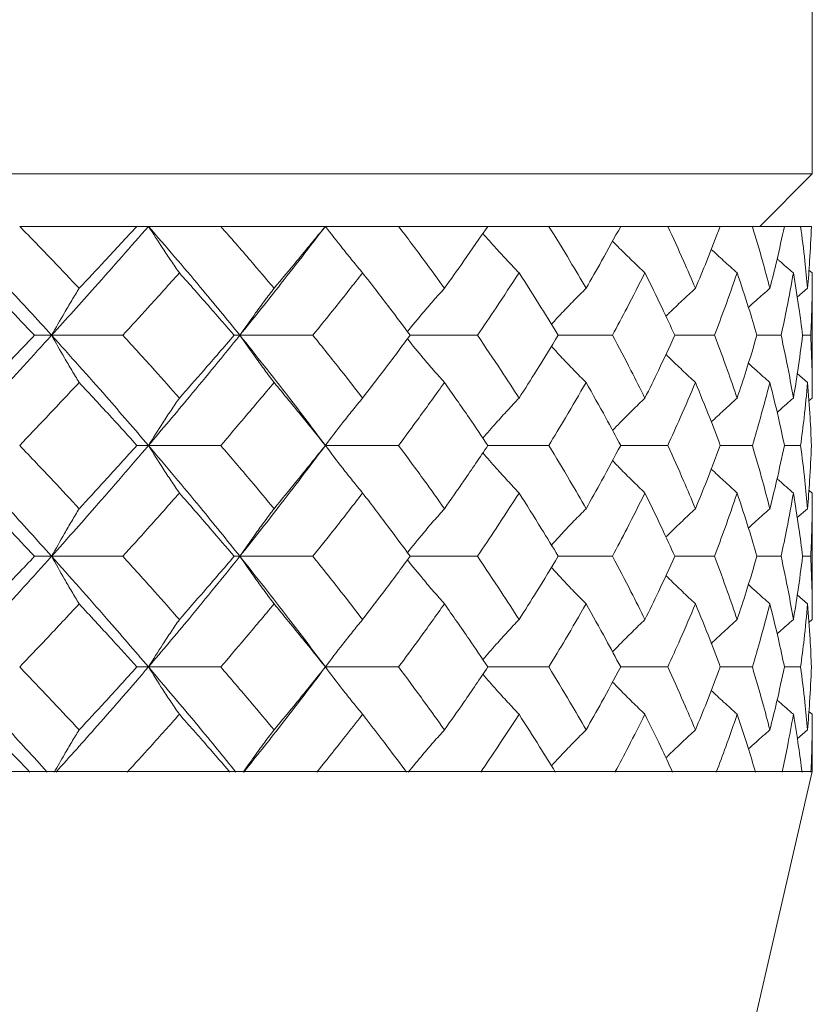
# Model space of a CAD drawing. Header units: inches. Extents: x 0.8 to 21, y 1.2 to 16.5.
# Tile 5 of 88: x 9.413 to 9.639, y 2.932 to 3.213. Entities that reach past the tile are written whole.
import ezdxf

# ---------------------------------------------------------------- set-up
doc = ezdxf.new("R2010")
doc.units = ezdxf.units.IN
doc.header["$MEASUREMENT"] = 0

msp = doc.modelspace()

# ---------------------------------------------------------------- linework, layer by layer
at = {"color": 7, "linetype": 'Continuous', "lineweight": 15}
for p, q in [((9.63867, 3.16863), (9.63867, 3.44871)), ((8.76367, 3.16863), (9.63867, 3.16863)), ((9.62367, 3.15362), (9.63867, 3.16863)), ((9.41282, 3.15362), (9.44624, 3.15362)), ((9.44951, 3.15362), (9.44624, 3.15362)), ((9.47011, 3.15362), (9.44951, 3.15362)), ((9.47011, 3.15362), (9.49992, 3.15362)), ((9.52078, 3.15362), (9.49992, 3.15362)), ((9.52078, 3.15362), (9.54624, 3.15362)), ((9.56358, 3.15362), (9.54624, 3.15362)), ((9.56358, 3.15362), (9.58407, 3.15362)), ((9.59746, 3.15362), (9.58407, 3.15362)), ((9.59746, 3.15362), (9.61246, 3.15362)), ((9.62158, 3.15362), (9.61246, 3.15362)), ((9.62158, 3.15362), (9.63073, 3.15362)), ((9.63534, 3.15362), (9.63073, 3.15362)), ((9.63534, 3.15362), (9.63842, 3.15362)), ((9.63867, 3.14035), (9.63771, 3.14117)), ((9.63867, 3.1047), (9.63867, 3.14035)), ((9.63732, 3.13597), (9.63438, 3.13344)), ((9.42192, 3.12259), (9.41705, 3.12259)), ((9.42192, 3.12259), (9.44221, 3.12259)), ((9.47556, 3.12259), (9.47392, 3.12259)), ((9.47556, 3.12259), (9.49636, 3.12259)), ((9.52408, 3.12259), (9.54324, 3.12259)), ((9.56628, 3.12259), (9.58169, 3.12259)), ((9.59949, 3.12259), (9.61078, 3.12259)), ((9.62289, 3.12259), (9.62978, 3.12259)), ((9.63591, 3.12259), (9.63823, 3.12259)), ((9.63732, 3.10914), (9.6344, 3.11167)), ((9.63867, 3.1047), (9.6377, 3.10386)), ((9.44951, 3.09119), (9.44624, 3.09119)), ((9.44951, 3.09119), (9.47011, 3.09119)), ((9.49992, 3.09119), (9.52078, 3.09119)), ((9.54624, 3.09119), (9.56358, 3.09119)), ((9.58407, 3.09119), (9.59746, 3.09119)), ((9.61246, 3.09119), (9.62158, 3.09119)), ((9.63073, 3.09119), (9.63534, 3.09119)), ((9.63867, 3.07764), (9.63771, 3.07847)), ((9.63867, 3.04161), (9.63867, 3.07764)), ((9.63732, 3.07318), (9.63438, 3.07062)), ((9.42192, 3.05962), (9.41705, 3.05962)), ((9.42192, 3.05962), (9.44221, 3.05962)), ((9.47556, 3.05962), (9.47392, 3.05962)), ((9.47556, 3.05962), (9.49636, 3.05962)), ((9.52408, 3.05962), (9.54324, 3.05962)), ((9.56628, 3.05962), (9.58169, 3.05962)), ((9.59949, 3.05962), (9.61078, 3.05962)), ((9.62289, 3.05962), (9.62978, 3.05962)), ((9.63591, 3.05962), (9.63823, 3.05962)), ((9.63732, 3.04606), (9.6344, 3.04861)), ((9.63867, 3.04161), (9.6377, 3.04076)), ((9.44951, 3.02808), (9.44624, 3.02808)), ((9.44951, 3.02808), (9.47011, 3.02808)), ((9.49992, 3.02808), (9.52078, 3.02808)), ((9.54624, 3.02808), (9.56358, 3.02808)), ((9.58407, 3.02808), (9.59746, 3.02808)), ((9.61246, 3.02808), (9.62158, 3.02808)), ((9.63073, 3.02808), (9.63534, 3.02808)), ((9.63867, 3.01459), (9.63771, 3.01542)), ((9.63867, 2.99826), (9.63867, 3.01459)), ((9.63732, 3.01017), (9.63439, 3.00763)), ((9.41569, 2.99826), (9.38353, 2.99826)), ((9.41841, 2.99826), (9.41569, 2.99826)), ((9.41832, 2.99826), (9.4435, 2.99826)), ((9.4727, 2.99826), (9.4435, 2.99826)), ((9.44367, 2.15362), (9.63867, 2.99826)), ((9.47514, 2.99826), (9.4727, 2.99826)), ((9.47506, 2.99826), (9.4975, 2.99826)), ((9.52302, 2.99826), (9.4975, 2.99826)), ((9.52513, 2.99826), (9.52302, 2.99826)), ((9.52506, 2.99826), (9.5442, 2.99826)), ((9.56542, 2.99826), (9.5442, 2.99826)), ((9.56714, 2.99826), (9.56542, 2.99826)), ((9.56708, 2.99826), (9.58245, 2.99826)), ((9.59884, 2.99826), (9.58245, 2.99826)), ((9.60014, 2.99826), (9.59884, 2.99826)), ((9.60009, 2.99826), (9.61132, 2.99826)), ((9.62248, 2.99826), (9.61132, 2.99826)), ((9.62331, 2.99826), (9.62248, 2.99826)), ((9.62328, 2.99826), (9.63009, 2.99826)), ((9.63574, 2.99826), (9.63009, 2.99826)), ((9.63609, 2.99826), (9.63574, 2.99826)), ((9.63608, 2.99826), (9.6383, 2.99826)), ((9.63867, 2.99826), (9.6383, 2.99826))]:
    msp.add_line(p, q, dxfattribs=at)
at = {"color": 7, "linetype": 'Continuous', "lineweight": 15, "flags": 128}
for points in [[(9.49992, 3.09119), (9.49992, 3.09119)], [(9.49992, 3.02808), (9.49992, 3.02808)]]:
    msp.add_lwpolyline(points, dxfattribs=at)
at = {"color": 7, "linetype": 'Continuous', "lineweight": 15}
for points, knots in [([(9.39298, 3.15362), (9.39846, 3.14786), (9.40829, 3.13755), (9.41775, 3.12717), (9.42192, 3.12259)], [0, 0, 0, 0, 0.558266, 1, 1, 1, 1]), ([(9.41282, 3.15362), (9.41601, 3.15034), (9.42172, 3.14447), (9.4273, 3.13857), (9.42976, 3.13597)], [0, 0, 0, 0, 0.558937, 1, 1, 1, 1]), ([(9.44951, 3.15362), (9.44446, 3.14786), (9.43542, 3.13755), (9.42606, 3.12717), (9.42192, 3.12259)], [0, 0, 0, 0, 0.558266, 1, 1, 1, 1]), ([(9.44624, 3.15362), (9.4432, 3.15034), (9.43776, 3.14447), (9.43221, 3.13857), (9.42976, 3.13597)], [0, 0, 0, 0, 0.558937, 1, 1, 1, 1]), ([(9.45832, 3.14035), (9.45753, 3.14151), (9.45593, 3.14382), (9.45298, 3.14822), (9.45086, 3.15152), (9.44951, 3.15362)], [0, 0, 0, 0, 0.267081, 0.534161, 1, 1, 1, 1]), ([(9.44951, 3.15362), (9.45448, 3.14786), (9.46338, 3.13755), (9.47183, 3.12717), (9.47556, 3.12259)], [0, 0, 0, 0, 0.558266, 1, 1, 1, 1]), ([(9.47011, 3.15362), (9.47298, 3.15034), (9.47812, 3.14447), (9.4831, 3.13857), (9.4853, 3.13597)], [0, 0, 0, 0, 0.558937, 1, 1, 1, 1]), ([(9.49992, 3.15362), (9.49549, 3.14786), (9.48757, 3.13755), (9.47924, 3.12717), (9.47556, 3.12259)], [0, 0, 0, 0, 0.558266, 1, 1, 1, 1]), ([(9.49992, 3.15362), (9.49723, 3.15034), (9.49242, 3.14447), (9.48748, 3.13857), (9.4853, 3.13597)], [0, 0, 0, 0, 0.558937, 1, 1, 1, 1]), ([(9.51053, 3.14035), (9.50957, 3.14151), (9.50765, 3.14382), (9.50409, 3.14822), (9.50154, 3.15152), (9.49992, 3.15362)], [0, 0, 0, 0, 0.267081, 0.534161, 1, 1, 1, 1]), ([(9.52078, 3.15362), (9.52326, 3.15034), (9.5277, 3.14447), (9.53197, 3.13857), (9.53385, 3.13597)], [0, 0, 0, 0, 0.558937, 1, 1, 1, 1]), ([(9.54624, 3.15362), (9.54397, 3.15034), (9.53992, 3.14447), (9.5357, 3.13857), (9.53385, 3.13597)], [0, 0, 0, 0, 0.558937, 1, 1, 1, 1]), ([(9.56358, 3.15362), (9.56561, 3.15034), (9.56925, 3.14447), (9.57268, 3.13857), (9.5742, 3.13597)], [0, 0, 0, 0, 0.558937, 1, 1, 1, 1]), ([(9.58407, 3.15362), (9.58228, 3.15034), (9.57907, 3.14447), (9.57569, 3.13857), (9.5742, 3.13597)], [0, 0, 0, 0, 0.558937, 1, 1, 1, 1]), ([(9.59746, 3.15362), (9.59899, 3.15034), (9.60172, 3.14447), (9.60425, 3.13857), (9.60537, 3.13597)], [0, 0, 0, 0, 0.558937, 1, 1, 1, 1]), ([(9.61246, 3.15362), (9.61119, 3.15034), (9.60892, 3.14447), (9.60645, 3.13857), (9.60537, 3.13597)], [0, 0, 0, 0, 0.5589371, 1, 1, 1, 1]), ([(9.62158, 3.15362), (9.62257, 3.15034), (9.62434, 3.14447), (9.62589, 3.13857), (9.62658, 3.13597)], [0, 0, 0, 0, 0.5589371, 1, 1, 1, 1]), ([(9.63073, 3.15362), (9.63001, 3.15034), (9.62873, 3.14447), (9.62724, 3.13857), (9.62658, 3.13597)], [0, 0, 0, 0, 0.558937, 1, 1, 1, 1]), ([(9.63534, 3.15362), (9.63577, 3.15034), (9.63654, 3.14447), (9.63708, 3.13857), (9.63732, 3.13597)], [0, 0, 0, 0, 0.5589371, 1, 1, 1, 1]), ([(9.63842, 3.15362), (9.63827, 3.15034), (9.63801, 3.14447), (9.63753, 3.13857), (9.63732, 3.13597)], [0, 0, 0, 0, 0.558937, 1, 1, 1, 1]), ([(9.55511, 3.14035), (9.55401, 3.14151), (9.55182, 3.14382), (9.54837, 3.14754), (9.54606, 3.15016), (9.54481, 3.15157)], [0, 0, 0, 0, 0.31526, 0.63052, 1, 1, 1, 1]), ([(9.59098, 3.14035), (9.58977, 3.14151), (9.58735, 3.14382), (9.58427, 3.14684), (9.58242, 3.14873), (9.58175, 3.14942)], [0, 0, 0, 0, 0.388511, 0.777023, 1, 1, 1, 1]), ([(9.61726, 3.14035), (9.61596, 3.14151), (9.61349, 3.14372), (9.61105, 3.14598), (9.60988, 3.14706)], [0, 0, 0, 0, 0.521989, 1, 1, 1, 1]), ([(9.63328, 3.14035), (9.63194, 3.1415), (9.63038, 3.14283), (9.62885, 3.14419), (9.62865, 3.14437)], [0, 0, 0, 0, 0.866011, 1, 1, 1, 1]), ([(9.39979, 3.14035), (9.40304, 3.13705), (9.40885, 3.13113), (9.41454, 3.1252), (9.41705, 3.12259)], [0, 0, 0, 0, 0.559115, 1, 1, 1, 1]), ([(9.45832, 3.14035), (9.45535, 3.13705), (9.45003, 3.13113), (9.4446, 3.1252), (9.44221, 3.12259)], [0, 0, 0, 0, 0.559115, 1, 1, 1, 1]), ([(9.45832, 3.14035), (9.46127, 3.13705), (9.46654, 3.13113), (9.47166, 3.1252), (9.47392, 3.12259)], [0, 0, 0, 0, 0.559115, 1, 1, 1, 1]), ([(9.51053, 3.14035), (9.50792, 3.13705), (9.50327, 3.13113), (9.49847, 3.1252), (9.49636, 3.12259)], [0, 0, 0, 0, 0.5591145, 1, 1, 1, 1]), ([(9.51053, 3.14035), (9.5131, 3.13705), (9.5177, 3.13113), (9.52212, 3.1252), (9.52408, 3.12259)], [0, 0, 0, 0, 0.559115, 1, 1, 1, 1]), ([(9.55511, 3.14035), (9.55294, 3.13705), (9.54906, 3.13113), (9.54502, 3.1252), (9.54324, 3.12259)], [0, 0, 0, 0, 0.559115, 1, 1, 1, 1]), ([(9.55511, 3.14035), (9.55725, 3.13705), (9.56106, 3.13113), (9.56468, 3.1252), (9.56628, 3.12259)], [0, 0, 0, 0, 0.559115, 1, 1, 1, 1]), ([(9.59098, 3.14035), (9.5893, 3.13705), (9.58629, 3.13113), (9.5831, 3.1252), (9.58169, 3.12259)], [0, 0, 0, 0, 0.559115, 1, 1, 1, 1]), ([(9.59098, 3.14035), (9.59262, 3.13705), (9.59556, 3.13113), (9.59829, 3.1252), (9.59949, 3.12259)], [0, 0, 0, 0, 0.559115, 1, 1, 1, 1]), ([(9.61726, 3.14035), (9.6161, 3.13705), (9.61404, 3.13113), (9.61178, 3.1252), (9.61078, 3.12259)], [0, 0, 0, 0, 0.559115, 1, 1, 1, 1]), ([(9.61726, 3.14035), (9.61836, 3.13705), (9.62035, 3.13113), (9.62212, 3.1252), (9.62289, 3.12259)], [0, 0, 0, 0, 0.559115, 1, 1, 1, 1]), ([(9.63328, 3.14035), (9.63269, 3.13705), (9.63162, 3.13113), (9.63035, 3.1252), (9.62978, 3.12259)], [0, 0, 0, 0, 0.559115, 1, 1, 1, 1]), ([(9.63328, 3.14035), (9.63383, 3.13705), (9.63481, 3.13113), (9.63558, 3.1252), (9.63591, 3.12259)], [0, 0, 0, 0, 0.559115, 1, 1, 1, 1]), ([(9.63867, 3.14035), (9.63865, 3.13705), (9.6386, 3.13113), (9.63834, 3.1252), (9.63823, 3.12259)], [0, 0, 0, 0, 0.559115, 1, 1, 1, 1]), ([(9.42976, 3.13597), (9.42905, 3.13481), (9.42763, 3.1325), (9.42501, 3.12806), (9.42312, 3.12472), (9.42192, 3.12259)], [0, 0, 0, 0, 0.266089, 0.532178, 1, 1, 1, 1]), ([(9.4853, 3.13597), (9.48442, 3.13481), (9.48266, 3.1325), (9.47939, 3.12806), (9.47705, 3.12472), (9.47556, 3.12259)], [0, 0, 0, 0, 0.266089, 0.532178, 1, 1, 1, 1]), ([(9.53385, 3.13597), (9.53281, 3.13481), (9.53075, 3.1325), (9.52722, 3.1284), (9.52476, 3.12541), (9.5233, 3.12362)], [0, 0, 0, 0, 0.288046, 0.576093, 1, 1, 1, 1]), ([(9.5742, 3.13597), (9.57304, 3.13481), (9.57073, 3.1325), (9.56743, 3.1291), (9.56533, 3.12681), (9.56434, 3.12574)], [0, 0, 0, 0, 0.3464328, 0.6928657, 1, 1, 1, 1]), ([(9.60537, 3.13597), (9.60411, 3.13481), (9.60161, 3.13249), (9.5988, 3.12984), (9.59728, 3.12832), (9.59697, 3.12801)], [0, 0, 0, 0, 0.442735, 0.88547, 1, 1, 1, 1]), ([(9.62658, 3.13597), (9.62526, 3.13481), (9.62321, 3.13302), (9.6212, 3.13119), (9.62048, 3.13053)], [0, 0, 0, 0, 0.6444844, 1, 1, 1, 1]), ([(9.42192, 3.12259), (9.41661, 3.11674), (9.4071, 3.10629), (9.3973, 3.09581), (9.39298, 3.09119)], [0, 0, 0, 0, 0.559005, 1, 1, 1, 1]), ([(9.41705, 3.12259), (9.41386, 3.11925), (9.40815, 3.1133), (9.40235, 3.10733), (9.39979, 3.1047)], [0, 0, 0, 0, 0.559351, 1, 1, 1, 1]), ([(9.42976, 3.10914), (9.42906, 3.1103), (9.42764, 3.11263), (9.42502, 3.11708), (9.42313, 3.12044), (9.42192, 3.12259)], [0, 0, 0, 0, 0.265507, 0.531014, 1, 1, 1, 1]), ([(9.42192, 3.12259), (9.42717, 3.11674), (9.43655, 3.10629), (9.44554, 3.09581), (9.44951, 3.09119)], [0, 0, 0, 0, 0.559005, 1, 1, 1, 1]), ([(9.44221, 3.12259), (9.44525, 3.11925), (9.45069, 3.1133), (9.45599, 3.10733), (9.45832, 3.1047)], [0, 0, 0, 0, 0.5593508, 1, 1, 1, 1]), ([(9.47556, 3.12259), (9.47081, 3.11674), (9.4623, 3.10629), (9.45342, 3.09581), (9.44951, 3.09119)], [0, 0, 0, 0, 0.559005, 1, 1, 1, 1]), ([(9.47392, 3.12259), (9.47105, 3.11925), (9.46591, 3.1133), (9.46064, 3.10733), (9.45832, 3.1047)], [0, 0, 0, 0, 0.559351, 1, 1, 1, 1]), ([(9.4853, 3.10914), (9.48442, 3.1103), (9.48267, 3.11263), (9.47941, 3.11708), (9.47706, 3.12044), (9.47556, 3.12259)], [0, 0, 0, 0, 0.265507, 0.531014, 1, 1, 1, 1]), ([(9.47556, 3.12259), (9.48022, 3.11674), (9.48857, 3.10629), (9.49645, 3.09581), (9.49992, 3.09119)], [0, 0, 0, 0, 0.559005, 1, 1, 1, 1]), ([(9.49636, 3.12259), (9.49904, 3.11925), (9.50384, 3.1133), (9.50848, 3.10733), (9.51053, 3.1047)], [0, 0, 0, 0, 0.559351, 1, 1, 1, 1]), ([(9.52408, 3.12259), (9.52159, 3.11925), (9.51715, 3.1133), (9.51255, 3.10733), (9.51053, 3.1047)], [0, 0, 0, 0, 0.559351, 1, 1, 1, 1]), ([(9.54324, 3.12259), (9.5455, 3.11925), (9.54955, 3.1133), (9.55341, 3.10733), (9.55511, 3.1047)], [0, 0, 0, 0, 0.559351, 1, 1, 1, 1]), ([(9.56628, 3.12259), (9.56424, 3.11925), (9.5606, 3.1133), (9.55679, 3.10733), (9.55511, 3.1047)], [0, 0, 0, 0, 0.559351, 1, 1, 1, 1]), ([(9.58169, 3.12259), (9.58348, 3.11925), (9.58667, 3.1133), (9.58966, 3.10733), (9.59098, 3.1047)], [0, 0, 0, 0, 0.559351, 1, 1, 1, 1]), ([(9.59949, 3.12259), (9.59796, 3.11925), (9.59521, 3.1133), (9.59228, 3.10733), (9.59098, 3.1047)], [0, 0, 0, 0, 0.559351, 1, 1, 1, 1]), ([(9.61078, 3.12259), (9.61204, 3.11925), (9.6143, 3.1133), (9.61635, 3.10733), (9.61726, 3.1047)], [0, 0, 0, 0, 0.5593508, 1, 1, 1, 1]), ([(9.62289, 3.12259), (9.6219, 3.11925), (9.62012, 3.1133), (9.61813, 3.10733), (9.61726, 3.1047)], [0, 0, 0, 0, 0.5593508, 1, 1, 1, 1]), ([(9.62978, 3.12259), (9.63049, 3.11925), (9.63176, 3.1133), (9.63282, 3.10733), (9.63328, 3.1047)], [0, 0, 0, 0, 0.5593508, 1, 1, 1, 1]), ([(9.63591, 3.12259), (9.63548, 3.11925), (9.63471, 3.1133), (9.63372, 3.10733), (9.63328, 3.1047)], [0, 0, 0, 0, 0.559351, 1, 1, 1, 1]), ([(9.63823, 3.12259), (9.63837, 3.11925), (9.63862, 3.1133), (9.63865, 3.10733), (9.63867, 3.1047)], [0, 0, 0, 0, 0.5593508, 1, 1, 1, 1]), ([(9.53385, 3.10914), (9.53282, 3.1103), (9.53076, 3.11263), (9.52723, 3.11674), (9.52477, 3.11975), (9.5233, 3.12155)], [0, 0, 0, 0, 0.287369, 0.574737, 1, 1, 1, 1]), ([(9.5742, 3.10914), (9.57305, 3.1103), (9.57074, 3.11263), (9.56744, 3.11605), (9.56533, 3.11834), (9.56433, 3.11943)], [0, 0, 0, 0, 0.3454333, 0.6908667, 1, 1, 1, 1]), ([(9.60537, 3.10914), (9.60412, 3.1103), (9.60162, 3.11263), (9.59882, 3.1153), (9.59728, 3.11683), (9.59696, 3.11716)], [0, 0, 0, 0, 0.440996, 0.881992, 1, 1, 1, 1]), ([(9.62658, 3.10914), (9.62526, 3.1103), (9.62321, 3.11211), (9.62119, 3.11396), (9.62046, 3.11463)], [0, 0, 0, 0, 0.640751, 1, 1, 1, 1]), ([(9.42976, 3.10914), (9.42663, 3.10579), (9.42103, 3.09981), (9.41533, 3.09382), (9.41282, 3.09119)], [0, 0, 0, 0, 0.559529, 1, 1, 1, 1]), ([(9.42976, 3.10914), (9.43287, 3.10579), (9.43842, 3.09981), (9.44385, 3.09382), (9.44624, 3.09119)], [0, 0, 0, 0, 0.559529, 1, 1, 1, 1]), ([(9.4853, 3.10914), (9.4825, 3.10579), (9.4775, 3.09981), (9.47237, 3.09382), (9.47011, 3.09119)], [0, 0, 0, 0, 0.5595289, 1, 1, 1, 1]), ([(9.4853, 3.10914), (9.48807, 3.10579), (9.49302, 3.09981), (9.49781, 3.09382), (9.49992, 3.09119)], [0, 0, 0, 0, 0.559529, 1, 1, 1, 1]), ([(9.53385, 3.10914), (9.53145, 3.10579), (9.52717, 3.09981), (9.52274, 3.09382), (9.52078, 3.09119)], [0, 0, 0, 0, 0.559529, 1, 1, 1, 1]), ([(9.53385, 3.10914), (9.53621, 3.10579), (9.54042, 3.09981), (9.54446, 3.09382), (9.54624, 3.09119)], [0, 0, 0, 0, 0.559529, 1, 1, 1, 1]), ([(9.5742, 3.10914), (9.57227, 3.10579), (9.56881, 3.09981), (9.56518, 3.09382), (9.56358, 3.09119)], [0, 0, 0, 0, 0.559529, 1, 1, 1, 1]), ([(9.5742, 3.10914), (9.57609, 3.10579), (9.57947, 3.09981), (9.58266, 3.09382), (9.58407, 3.09119)], [0, 0, 0, 0, 0.559529, 1, 1, 1, 1]), ([(9.60537, 3.10914), (9.60394, 3.10579), (9.6014, 3.09981), (9.59866, 3.09382), (9.59746, 3.09119)], [0, 0, 0, 0, 0.5595289, 1, 1, 1, 1]), ([(9.60537, 3.10914), (9.60674, 3.10579), (9.60921, 3.09981), (9.61147, 3.09382), (9.61246, 3.09119)], [0, 0, 0, 0, 0.559529, 1, 1, 1, 1]), ([(9.62658, 3.10914), (9.6257, 3.10579), (9.62414, 3.09981), (9.62236, 3.09382), (9.62158, 3.09119)], [0, 0, 0, 0, 0.559529, 1, 1, 1, 1]), ([(9.62658, 3.10914), (9.62741, 3.10579), (9.6289, 3.09981), (9.63017, 3.09382), (9.63073, 3.09119)], [0, 0, 0, 0, 0.559529, 1, 1, 1, 1]), ([(9.63732, 3.10914), (9.63701, 3.10579), (9.63646, 3.09981), (9.63568, 3.09382), (9.63534, 3.09119)], [0, 0, 0, 0, 0.559529, 1, 1, 1, 1]), ([(9.63732, 3.10914), (9.63758, 3.10579), (9.63806, 3.09981), (9.63831, 3.09382), (9.63842, 3.09119)], [0, 0, 0, 0, 0.559529, 1, 1, 1, 1]), ([(9.45832, 3.1047), (9.45753, 3.10354), (9.45594, 3.10121), (9.45299, 3.09673), (9.45087, 3.09335), (9.44951, 3.09119)], [0, 0, 0, 0, 0.264936, 0.529872, 1, 1, 1, 1]), ([(9.51053, 3.1047), (9.50957, 3.10354), (9.50766, 3.10121), (9.50411, 3.09673), (9.50155, 3.09335), (9.49992, 3.09119)], [0, 0, 0, 0, 0.264936, 0.529872, 1, 1, 1, 1]), ([(9.55511, 3.1047), (9.55402, 3.10353), (9.55184, 3.10121), (9.54839, 3.09742), (9.54607, 3.09474), (9.54481, 3.09329)], [0, 0, 0, 0, 0.312863, 0.625727, 1, 1, 1, 1]), ([(9.59098, 3.1047), (9.58978, 3.10353), (9.58738, 3.1012), (9.58429, 3.09814), (9.58244, 3.09621), (9.58175, 3.09549)], [0, 0, 0, 0, 0.385863, 0.771726, 1, 1, 1, 1]), ([(9.61726, 3.1047), (9.61597, 3.10354), (9.61349, 3.1013), (9.61106, 3.099), (9.60989, 3.0979)], [0, 0, 0, 0, 0.5192873, 1, 1, 1, 1]), ([(9.63328, 3.1047), (9.63194, 3.10354), (9.63039, 3.10219), (9.62886, 3.10081), (9.62864, 3.10061)], [0, 0, 0, 0, 0.858984, 1, 1, 1, 1]), ([(9.39298, 3.09119), (9.39847, 3.0853), (9.40827, 3.07478), (9.41775, 3.06425), (9.42192, 3.05962)], [0, 0, 0, 0, 0.559746, 1, 1, 1, 1]), ([(9.41282, 3.09119), (9.41601, 3.08783), (9.42171, 3.08183), (9.4273, 3.07582), (9.42976, 3.07318)], [0, 0, 0, 0, 0.559766, 1, 1, 1, 1]), ([(9.44951, 3.09119), (9.44446, 3.0853), (9.43543, 3.07478), (9.42605, 3.06425), (9.42192, 3.05962)], [0, 0, 0, 0, 0.5597461, 1, 1, 1, 1]), ([(9.44624, 3.09119), (9.4432, 3.08783), (9.43776, 3.08183), (9.43221, 3.07582), (9.42976, 3.07318)], [0, 0, 0, 0, 0.559766, 1, 1, 1, 1]), ([(9.45832, 3.07764), (9.45753, 3.07881), (9.45595, 3.08114), (9.45299, 3.08563), (9.45087, 3.08902), (9.44951, 3.09119)], [0, 0, 0, 0, 0.264668, 0.529335, 1, 1, 1, 1]), ([(9.44951, 3.09119), (9.45448, 3.0853), (9.46336, 3.07478), (9.47183, 3.06425), (9.47556, 3.05962)], [0, 0, 0, 0, 0.559746, 1, 1, 1, 1]), ([(9.47011, 3.09119), (9.47298, 3.08783), (9.47812, 3.08183), (9.48311, 3.07582), (9.4853, 3.07318)], [0, 0, 0, 0, 0.559766, 1, 1, 1, 1]), ([(9.49992, 3.09119), (9.49549, 3.0853), (9.48758, 3.07478), (9.47923, 3.06425), (9.47556, 3.05962)], [0, 0, 0, 0, 0.559746, 1, 1, 1, 1]), ([(9.49992, 3.09119), (9.49723, 3.08783), (9.49243, 3.08183), (9.48748, 3.07582), (9.4853, 3.07318)], [0, 0, 0, 0, 0.559766, 1, 1, 1, 1]), ([(9.51053, 3.07764), (9.50957, 3.07881), (9.50767, 3.08114), (9.50411, 3.08563), (9.50156, 3.08902), (9.49992, 3.09119)], [0, 0, 0, 0, 0.264668, 0.529335, 1, 1, 1, 1]), ([(9.52078, 3.09119), (9.52326, 3.08783), (9.5277, 3.08183), (9.53197, 3.07582), (9.53385, 3.07318)], [0, 0, 0, 0, 0.559766, 1, 1, 1, 1]), ([(9.54624, 3.09119), (9.54397, 3.08783), (9.53992, 3.08183), (9.5357, 3.07582), (9.53385, 3.07318)], [0, 0, 0, 0, 0.559766, 1, 1, 1, 1]), ([(9.55511, 3.07764), (9.55402, 3.07881), (9.55184, 3.08114), (9.54839, 3.08494), (9.54608, 3.08762), (9.54481, 3.08908)], [0, 0, 0, 0, 0.312444, 0.6248881, 1, 1, 1, 1]), ([(9.56358, 3.09119), (9.56561, 3.08783), (9.56924, 3.08183), (9.57268, 3.07582), (9.5742, 3.07318)], [0, 0, 0, 0, 0.559766, 1, 1, 1, 1]), ([(9.58407, 3.09119), (9.58227, 3.08783), (9.57908, 3.08183), (9.57569, 3.07582), (9.5742, 3.07318)], [0, 0, 0, 0, 0.559766, 1, 1, 1, 1]), ([(9.59746, 3.09119), (9.59899, 3.08783), (9.60172, 3.08183), (9.60425, 3.07582), (9.60537, 3.07318)], [0, 0, 0, 0, 0.559766, 1, 1, 1, 1]), ([(9.61246, 3.09119), (9.61119, 3.08783), (9.60892, 3.08183), (9.60645, 3.07582), (9.60537, 3.07318)], [0, 0, 0, 0, 0.559766, 1, 1, 1, 1]), ([(9.62158, 3.09119), (9.62257, 3.08783), (9.62434, 3.08183), (9.62589, 3.07582), (9.62658, 3.07318)], [0, 0, 0, 0, 0.559766, 1, 1, 1, 1]), ([(9.63073, 3.09119), (9.63001, 3.08783), (9.62873, 3.08183), (9.62724, 3.07582), (9.62658, 3.07318)], [0, 0, 0, 0, 0.559766, 1, 1, 1, 1]), ([(9.63534, 3.09119), (9.63577, 3.08783), (9.63654, 3.08183), (9.63708, 3.07582), (9.63732, 3.07318)], [0, 0, 0, 0, 0.5597658, 1, 1, 1, 1]), ([(9.63842, 3.09119), (9.63827, 3.08783), (9.63801, 3.08183), (9.63753, 3.07582), (9.63732, 3.07318)], [0, 0, 0, 0, 0.559766, 1, 1, 1, 1]), ([(9.59098, 3.07764), (9.58978, 3.07881), (9.58738, 3.08114), (9.5843, 3.08422), (9.58244, 3.08616), (9.58175, 3.08689)], [0, 0, 0, 0, 0.385109, 0.770218, 1, 1, 1, 1]), ([(9.61726, 3.07764), (9.61597, 3.07881), (9.61349, 3.08106), (9.61106, 3.08336), (9.60988, 3.08447)], [0, 0, 0, 0, 0.517612, 1, 1, 1, 1]), ([(9.63328, 3.07764), (9.63195, 3.0788), (9.63039, 3.08016), (9.62887, 3.08154), (9.62865, 3.08174)], [0, 0, 0, 0, 0.85908, 1, 1, 1, 1]), ([(9.39979, 3.07764), (9.40304, 3.07428), (9.40885, 3.06827), (9.41455, 3.06226), (9.41705, 3.05962)], [0, 0, 0, 0, 0.559944, 1, 1, 1, 1]), ([(9.45832, 3.07764), (9.45535, 3.07428), (9.45004, 3.06827), (9.4446, 3.06226), (9.44221, 3.05962)], [0, 0, 0, 0, 0.559944, 1, 1, 1, 1]), ([(9.45832, 3.07764), (9.46127, 3.07428), (9.46654, 3.06827), (9.47167, 3.06226), (9.47392, 3.05962)], [0, 0, 0, 0, 0.559944, 1, 1, 1, 1]), ([(9.51053, 3.07764), (9.50792, 3.07428), (9.50327, 3.06827), (9.49847, 3.06226), (9.49636, 3.05962)], [0, 0, 0, 0, 0.5599442, 1, 1, 1, 1]), ([(9.51053, 3.07764), (9.5131, 3.07428), (9.51769, 3.06827), (9.52213, 3.06226), (9.52408, 3.05962)], [0, 0, 0, 0, 0.559944, 1, 1, 1, 1]), ([(9.55511, 3.07764), (9.55294, 3.07428), (9.54907, 3.06827), (9.54502, 3.06226), (9.54324, 3.05962)], [0, 0, 0, 0, 0.5599442, 1, 1, 1, 1]), ([(9.55511, 3.07764), (9.55725, 3.07428), (9.56105, 3.06827), (9.56468, 3.06226), (9.56628, 3.05962)], [0, 0, 0, 0, 0.5599442, 1, 1, 1, 1]), ([(9.59098, 3.07764), (9.5893, 3.07428), (9.5863, 3.06827), (9.5831, 3.06226), (9.58169, 3.05962)], [0, 0, 0, 0, 0.5599442, 1, 1, 1, 1]), ([(9.59098, 3.07764), (9.59262, 3.07428), (9.59556, 3.06827), (9.59829, 3.06226), (9.59949, 3.05962)], [0, 0, 0, 0, 0.559944, 1, 1, 1, 1]), ([(9.61726, 3.07764), (9.6161, 3.07428), (9.61404, 3.06827), (9.61178, 3.06226), (9.61078, 3.05962)], [0, 0, 0, 0, 0.559944, 1, 1, 1, 1]), ([(9.61726, 3.07764), (9.61836, 3.07428), (9.62035, 3.06827), (9.62212, 3.06226), (9.62289, 3.05962)], [0, 0, 0, 0, 0.5599442, 1, 1, 1, 1]), ([(9.63328, 3.07764), (9.63269, 3.07428), (9.63162, 3.06827), (9.63034, 3.06226), (9.62978, 3.05962)], [0, 0, 0, 0, 0.559944, 1, 1, 1, 1]), ([(9.63328, 3.07764), (9.63383, 3.07428), (9.63481, 3.06827), (9.63558, 3.06226), (9.63591, 3.05962)], [0, 0, 0, 0, 0.559944, 1, 1, 1, 1]), ([(9.63867, 3.07764), (9.63865, 3.07428), (9.6386, 3.06827), (9.63834, 3.06226), (9.63823, 3.05962)], [0, 0, 0, 0, 0.559944, 1, 1, 1, 1]), ([(9.42976, 3.07318), (9.42906, 3.07201), (9.42765, 3.06968), (9.42502, 3.06518), (9.42313, 3.06179), (9.42192, 3.05962)], [0, 0, 0, 0, 0.264517, 0.529035, 1, 1, 1, 1]), ([(9.4853, 3.07318), (9.48443, 3.07201), (9.48268, 3.06968), (9.47941, 3.06518), (9.47706, 3.06179), (9.47556, 3.05962)], [0, 0, 0, 0, 0.264517, 0.529035, 1, 1, 1, 1]), ([(9.53385, 3.07318), (9.53282, 3.07201), (9.53077, 3.06968), (9.52724, 3.06553), (9.52477, 3.06249), (9.5233, 3.06067)], [0, 0, 0, 0, 0.286338, 0.572676, 1, 1, 1, 1]), ([(9.5742, 3.07318), (9.57305, 3.07201), (9.57075, 3.06968), (9.56745, 3.06623), (9.56534, 3.06391), (9.56434, 3.06281)], [0, 0, 0, 0, 0.344352, 0.688703, 1, 1, 1, 1]), ([(9.60537, 3.07318), (9.60412, 3.07201), (9.60163, 3.06967), (9.59883, 3.06699), (9.5973, 3.06544), (9.59697, 3.06511)], [0, 0, 0, 0, 0.44001, 0.88002, 1, 1, 1, 1]), ([(9.62658, 3.07318), (9.62527, 3.07202), (9.62322, 3.0702), (9.6212, 3.06833), (9.62048, 3.06766)], [0, 0, 0, 0, 0.640371, 1, 1, 1, 1]), ([(9.42192, 3.05962), (9.41661, 3.05372), (9.40712, 3.0432), (9.3973, 3.0327), (9.39298, 3.02808)], [0, 0, 0, 0, 0.560487, 1, 1, 1, 1]), ([(9.41705, 3.05962), (9.41386, 3.05625), (9.40816, 3.05025), (9.40234, 3.04425), (9.39979, 3.04161)], [0, 0, 0, 0, 0.560181, 1, 1, 1, 1]), ([(9.42976, 3.04606), (9.42906, 3.04723), (9.42765, 3.04956), (9.42502, 3.05405), (9.42313, 3.05745), (9.42192, 3.05962)], [0, 0, 0, 0, 0.264562, 0.529124, 1, 1, 1, 1]), ([(9.42192, 3.05962), (9.42717, 3.05372), (9.43653, 3.0432), (9.44555, 3.0327), (9.44951, 3.02808)], [0, 0, 0, 0, 0.560487, 1, 1, 1, 1]), ([(9.44221, 3.05962), (9.44525, 3.05625), (9.45068, 3.05025), (9.45599, 3.04425), (9.45832, 3.04161)], [0, 0, 0, 0, 0.560181, 1, 1, 1, 1]), ([(9.47556, 3.05962), (9.4708, 3.05372), (9.46232, 3.0432), (9.45342, 3.0327), (9.44951, 3.02808)], [0, 0, 0, 0, 0.560487, 1, 1, 1, 1]), ([(9.47392, 3.05962), (9.47105, 3.05625), (9.46591, 3.05025), (9.46064, 3.04425), (9.45832, 3.04161)], [0, 0, 0, 0, 0.560181, 1, 1, 1, 1]), ([(9.4853, 3.04606), (9.48443, 3.04723), (9.48267, 3.04956), (9.47941, 3.05405), (9.47706, 3.05745), (9.47556, 3.05962)], [0, 0, 0, 0, 0.264562, 0.529124, 1, 1, 1, 1]), ([(9.47556, 3.05962), (9.48023, 3.05372), (9.48855, 3.0432), (9.49645, 3.0327), (9.49992, 3.02808)], [0, 0, 0, 0, 0.560487, 1, 1, 1, 1]), ([(9.49636, 3.05962), (9.49904, 3.05625), (9.50384, 3.05025), (9.50848, 3.04425), (9.51053, 3.04161)], [0, 0, 0, 0, 0.560181, 1, 1, 1, 1]), ([(9.52408, 3.05962), (9.52159, 3.05625), (9.51715, 3.05025), (9.51255, 3.04425), (9.51053, 3.04161)], [0, 0, 0, 0, 0.560181, 1, 1, 1, 1]), ([(9.53385, 3.04606), (9.53282, 3.04723), (9.53077, 3.04956), (9.52724, 3.05371), (9.52477, 3.05675), (9.5233, 3.05857)], [0, 0, 0, 0, 0.286355, 0.57271, 1, 1, 1, 1]), ([(9.54324, 3.05962), (9.5455, 3.05625), (9.54954, 3.05025), (9.55341, 3.04425), (9.55511, 3.04161)], [0, 0, 0, 0, 0.560181, 1, 1, 1, 1]), ([(9.56628, 3.05962), (9.56424, 3.05625), (9.56061, 3.05025), (9.55679, 3.04425), (9.55511, 3.04161)], [0, 0, 0, 0, 0.560181, 1, 1, 1, 1]), ([(9.58169, 3.05962), (9.58348, 3.05625), (9.58667, 3.05025), (9.58967, 3.04425), (9.59098, 3.04161)], [0, 0, 0, 0, 0.5601813, 1, 1, 1, 1]), ([(9.59949, 3.05962), (9.59796, 3.05625), (9.59522, 3.05025), (9.59228, 3.04425), (9.59098, 3.04161)], [0, 0, 0, 0, 0.560181, 1, 1, 1, 1]), ([(9.61078, 3.05962), (9.61205, 3.05625), (9.6143, 3.05025), (9.61635, 3.04425), (9.61726, 3.04161)], [0, 0, 0, 0, 0.5601813, 1, 1, 1, 1]), ([(9.62289, 3.05962), (9.6219, 3.05625), (9.62012, 3.05025), (9.61813, 3.04425), (9.61726, 3.04161)], [0, 0, 0, 0, 0.560181, 1, 1, 1, 1]), ([(9.62978, 3.05962), (9.63049, 3.05625), (9.63176, 3.05025), (9.63282, 3.04425), (9.63328, 3.04161)], [0, 0, 0, 0, 0.560181, 1, 1, 1, 1]), ([(9.63591, 3.05962), (9.63548, 3.05625), (9.63471, 3.05025), (9.63372, 3.04425), (9.63328, 3.04161)], [0, 0, 0, 0, 0.560181, 1, 1, 1, 1]), ([(9.63823, 3.05962), (9.63837, 3.05625), (9.63862, 3.05025), (9.63865, 3.04425), (9.63867, 3.04161)], [0, 0, 0, 0, 0.560181, 1, 1, 1, 1]), ([(9.5742, 3.04606), (9.57305, 3.04723), (9.57075, 3.04956), (9.56745, 3.05301), (9.56534, 3.05533), (9.56433, 3.05643)], [0, 0, 0, 0, 0.34425, 0.688499, 1, 1, 1, 1]), ([(9.60537, 3.04606), (9.60412, 3.04723), (9.60163, 3.04957), (9.59882, 3.05225), (9.59729, 3.05381), (9.59696, 3.05414)], [0, 0, 0, 0, 0.43957, 0.879139, 1, 1, 1, 1]), ([(9.62658, 3.04606), (9.62527, 3.04723), (9.62321, 3.04905), (9.62119, 3.05091), (9.62046, 3.05159)], [0, 0, 0, 0, 0.63888, 1, 1, 1, 1]), ([(9.42976, 3.04606), (9.42663, 3.0427), (9.42104, 3.0367), (9.41533, 3.03071), (9.41282, 3.02808)], [0, 0, 0, 0, 0.56036, 1, 1, 1, 1]), ([(9.42976, 3.04606), (9.43287, 3.0427), (9.43842, 3.0367), (9.44385, 3.03071), (9.44624, 3.02808)], [0, 0, 0, 0, 0.56036, 1, 1, 1, 1]), ([(9.4853, 3.04606), (9.4825, 3.0427), (9.47751, 3.0367), (9.47237, 3.03071), (9.47011, 3.02808)], [0, 0, 0, 0, 0.56036, 1, 1, 1, 1]), ([(9.4853, 3.04606), (9.48807, 3.0427), (9.49301, 3.0367), (9.49781, 3.03071), (9.49992, 3.02808)], [0, 0, 0, 0, 0.56036, 1, 1, 1, 1]), ([(9.53385, 3.04606), (9.53145, 3.0427), (9.52718, 3.0367), (9.52274, 3.03071), (9.52078, 3.02808)], [0, 0, 0, 0, 0.56036, 1, 1, 1, 1]), ([(9.53385, 3.04606), (9.53621, 3.0427), (9.54042, 3.0367), (9.54446, 3.03071), (9.54624, 3.02808)], [0, 0, 0, 0, 0.56036, 1, 1, 1, 1]), ([(9.5742, 3.04606), (9.57227, 3.0427), (9.56882, 3.0367), (9.56518, 3.03071), (9.56358, 3.02808)], [0, 0, 0, 0, 0.56036, 1, 1, 1, 1]), ([(9.5742, 3.04606), (9.57609, 3.0427), (9.57947, 3.0367), (9.58266, 3.03071), (9.58407, 3.02808)], [0, 0, 0, 0, 0.56036, 1, 1, 1, 1]), ([(9.60537, 3.04606), (9.60394, 3.0427), (9.60141, 3.0367), (9.59866, 3.03071), (9.59746, 3.02808)], [0, 0, 0, 0, 0.5603595, 1, 1, 1, 1]), ([(9.60537, 3.04606), (9.60675, 3.0427), (9.60921, 3.0367), (9.61147, 3.03071), (9.61246, 3.02808)], [0, 0, 0, 0, 0.56036, 1, 1, 1, 1]), ([(9.62658, 3.04606), (9.6257, 3.0427), (9.62414, 3.0367), (9.62236, 3.03071), (9.62158, 3.02808)], [0, 0, 0, 0, 0.56036, 1, 1, 1, 1]), ([(9.62658, 3.04606), (9.62741, 3.0427), (9.6289, 3.0367), (9.63017, 3.03071), (9.63073, 3.02808)], [0, 0, 0, 0, 0.56036, 1, 1, 1, 1]), ([(9.63732, 3.04606), (9.63701, 3.0427), (9.63646, 3.0367), (9.63568, 3.03071), (9.63534, 3.02808)], [0, 0, 0, 0, 0.56036, 1, 1, 1, 1]), ([(9.63732, 3.04606), (9.63758, 3.0427), (9.63806, 3.0367), (9.63831, 3.03071), (9.63842, 3.02808)], [0, 0, 0, 0, 0.56036, 1, 1, 1, 1]), ([(9.45832, 3.04161), (9.45753, 3.04044), (9.45595, 3.03811), (9.45299, 3.03362), (9.45087, 3.03024), (9.44951, 3.02808)], [0, 0, 0, 0, 0.264833, 0.529665, 1, 1, 1, 1]), ([(9.51053, 3.04161), (9.50957, 3.04044), (9.50767, 3.03811), (9.50411, 3.03362), (9.50156, 3.03024), (9.49992, 3.02808)], [0, 0, 0, 0, 0.264833, 0.529665, 1, 1, 1, 1]), ([(9.55511, 3.04161), (9.55402, 3.04044), (9.55184, 3.03811), (9.54839, 3.03431), (9.54608, 3.03164), (9.54481, 3.03018)], [0, 0, 0, 0, 0.3127133, 0.6254267, 1, 1, 1, 1]), ([(9.59098, 3.04161), (9.58978, 3.04044), (9.58738, 3.0381), (9.5843, 3.03504), (9.58244, 3.0331), (9.58176, 3.03238)], [0, 0, 0, 0, 0.385622, 0.771244, 1, 1, 1, 1]), ([(9.61726, 3.04161), (9.61597, 3.04044), (9.6135, 3.03819), (9.61107, 3.0359), (9.6099, 3.03479)], [0, 0, 0, 0, 0.518826, 1, 1, 1, 1]), ([(9.63328, 3.04161), (9.63195, 3.04044), (9.63039, 3.03909), (9.62886, 3.0377), (9.62864, 3.03751)], [0, 0, 0, 0, 0.858066, 1, 1, 1, 1]), ([(9.39298, 3.02808), (9.39823, 3.02247), (9.40758, 3.01247), (9.41668, 3.00251), (9.42067, 2.99814)], [0, 0, 0, 0, 0.561157, 1, 1, 1, 1]), ([(9.41282, 3.02808), (9.41601, 3.02473), (9.42171, 3.01875), (9.4273, 3.01279), (9.42976, 3.01017)], [0, 0, 0, 0, 0.560596, 1, 1, 1, 1]), ([(9.44951, 3.02808), (9.44468, 3.02247), (9.43607, 3.01247), (9.42711, 3.00251), (9.42317, 2.99814)], [0, 0, 0, 0, 0.561157, 1, 1, 1, 1]), ([(9.44624, 3.02808), (9.4432, 3.02473), (9.43777, 3.01875), (9.4322, 3.01279), (9.42976, 3.01017)], [0, 0, 0, 0, 0.560596, 1, 1, 1, 1]), ([(9.45832, 3.01459), (9.45753, 3.01576), (9.45594, 3.01808), (9.45299, 3.02255), (9.45086, 3.02592), (9.44951, 3.02808)], [0, 0, 0, 0, 0.265191, 0.530381, 1, 1, 1, 1]), ([(9.44951, 3.02808), (9.45426, 3.02247), (9.46274, 3.01247), (9.47087, 3.00251), (9.47444, 2.99814)], [0, 0, 0, 0, 0.561157, 1, 1, 1, 1]), ([(9.47011, 3.02808), (9.47299, 3.02473), (9.47811, 3.01875), (9.48311, 3.01279), (9.4853, 3.01017)], [0, 0, 0, 0, 0.560596, 1, 1, 1, 1]), ([(9.49992, 3.02808), (9.49569, 3.02247), (9.48815, 3.01247), (9.48017, 3.00251), (9.47667, 2.99814)], [0, 0, 0, 0, 0.561157, 1, 1, 1, 1]), ([(9.49992, 3.02808), (9.49723, 3.02473), (9.49243, 3.01875), (9.48748, 3.01279), (9.4853, 3.01017)], [0, 0, 0, 0, 0.560596, 1, 1, 1, 1]), ([(9.51053, 3.01459), (9.50957, 3.01576), (9.50766, 3.01808), (9.50411, 3.02255), (9.50155, 3.02592), (9.49992, 3.02808)], [0, 0, 0, 0, 0.265191, 0.530381, 1, 1, 1, 1]), ([(9.52078, 3.02808), (9.52327, 3.02473), (9.5277, 3.01875), (9.53197, 3.01279), (9.53385, 3.01017)], [0, 0, 0, 0, 0.560596, 1, 1, 1, 1]), ([(9.54624, 3.02808), (9.54397, 3.02473), (9.53993, 3.01875), (9.5357, 3.01279), (9.53385, 3.01017)], [0, 0, 0, 0, 0.560596, 1, 1, 1, 1]), ([(9.56358, 3.02808), (9.56561, 3.02473), (9.56924, 3.01875), (9.57268, 3.01279), (9.5742, 3.01017)], [0, 0, 0, 0, 0.560596, 1, 1, 1, 1]), ([(9.58407, 3.02808), (9.58227, 3.02473), (9.57908, 3.01875), (9.57569, 3.01279), (9.5742, 3.01017)], [0, 0, 0, 0, 0.5605962, 1, 1, 1, 1]), ([(9.59746, 3.02808), (9.59899, 3.02473), (9.60172, 3.01875), (9.60425, 3.01279), (9.60537, 3.01017)], [0, 0, 0, 0, 0.5605962, 1, 1, 1, 1]), ([(9.61246, 3.02808), (9.61119, 3.02473), (9.60893, 3.01875), (9.60645, 3.01279), (9.60537, 3.01017)], [0, 0, 0, 0, 0.5605962, 1, 1, 1, 1]), ([(9.62158, 3.02808), (9.62257, 3.02473), (9.62434, 3.01875), (9.6259, 3.01279), (9.62658, 3.01017)], [0, 0, 0, 0, 0.560596, 1, 1, 1, 1]), ([(9.63073, 3.02808), (9.63001, 3.02473), (9.62873, 3.01875), (9.62724, 3.01279), (9.62658, 3.01017)], [0, 0, 0, 0, 0.560596, 1, 1, 1, 1]), ([(9.63534, 3.02808), (9.63577, 3.02473), (9.63653, 3.01875), (9.63708, 3.01279), (9.63732, 3.01017)], [0, 0, 0, 0, 0.560596, 1, 1, 1, 1]), ([(9.63842, 3.02808), (9.63827, 3.02473), (9.63801, 3.01875), (9.63753, 3.01279), (9.63732, 3.01017)], [0, 0, 0, 0, 0.560596, 1, 1, 1, 1]), ([(9.55511, 3.01459), (9.55402, 3.01576), (9.55183, 3.01808), (9.54838, 3.02186), (9.54607, 3.02453), (9.54481, 3.02598)], [0, 0, 0, 0, 0.313076, 0.626152, 1, 1, 1, 1]), ([(9.59098, 3.01459), (9.58978, 3.01576), (9.58737, 3.01808), (9.58429, 3.02114), (9.58243, 3.02308), (9.58175, 3.02379)], [0, 0, 0, 0, 0.385925, 0.771851, 1, 1, 1, 1]), ([(9.61726, 3.01459), (9.61597, 3.01576), (9.61349, 3.01799), (9.61105, 3.02029), (9.60988, 3.02139)], [0, 0, 0, 0, 0.518811, 1, 1, 1, 1]), ([(9.63328, 3.01459), (9.63194, 3.01575), (9.63039, 3.0171), (9.62886, 3.01847), (9.62865, 3.01867)], [0, 0, 0, 0, 0.861338, 1, 1, 1, 1]), ([(9.39979, 3.01459), (9.40279, 3.01152), (9.40814, 3.00602), (9.41341, 3.00055), (9.41573, 2.99814)], [0, 0, 0, 0, 0.560705, 1, 1, 1, 1]), ([(9.45832, 3.01459), (9.45558, 3.01152), (9.45069, 3.00602), (9.44568, 3.00055), (9.44348, 2.99814)], [0, 0, 0, 0, 0.560705, 1, 1, 1, 1]), ([(9.45832, 3.01459), (9.46104, 3.01152), (9.4659, 3.00602), (9.47065, 3.00055), (9.47273, 2.99814)], [0, 0, 0, 0, 0.560705, 1, 1, 1, 1]), ([(9.51053, 3.01459), (9.50813, 3.01152), (9.50384, 3.00602), (9.49942, 3.00055), (9.49748, 2.99814)], [0, 0, 0, 0, 0.560705, 1, 1, 1, 1]), ([(9.51053, 3.01459), (9.5129, 3.01152), (9.51714, 3.00602), (9.52124, 3.00055), (9.52305, 2.99814)], [0, 0, 0, 0, 0.560705, 1, 1, 1, 1]), ([(9.55511, 3.01459), (9.55311, 3.01152), (9.54954, 3.00602), (9.54582, 3.00055), (9.54418, 2.99814)], [0, 0, 0, 0, 0.560705, 1, 1, 1, 1]), ([(9.55511, 3.01459), (9.55708, 3.01152), (9.56059, 3.00602), (9.56396, 3.00055), (9.56544, 2.99814)], [0, 0, 0, 0, 0.560705, 1, 1, 1, 1]), ([(9.59098, 3.01459), (9.58943, 3.01152), (9.58667, 3.00602), (9.58373, 3.00055), (9.58244, 2.99814)], [0, 0, 0, 0, 0.560705, 1, 1, 1, 1]), ([(9.59098, 3.01459), (9.5925, 3.01152), (9.5952, 3.00602), (9.59774, 3.00055), (9.59886, 2.99814)], [0, 0, 0, 0, 0.560705, 1, 1, 1, 1]), ([(9.61726, 3.01459), (9.61619, 3.01152), (9.6143, 3.00602), (9.61222, 3.00055), (9.61131, 2.99814)], [0, 0, 0, 0, 0.560705, 1, 1, 1, 1]), ([(9.61726, 3.01459), (9.61828, 3.01152), (9.62011, 3.00602), (9.62176, 3.00055), (9.62249, 2.99814)], [0, 0, 0, 0, 0.5607053, 1, 1, 1, 1]), ([(9.63328, 3.01459), (9.63273, 3.01152), (9.63176, 3.00602), (9.6306, 3.00055), (9.63008, 2.99814)], [0, 0, 0, 0, 0.560705, 1, 1, 1, 1]), ([(9.63328, 3.01459), (9.63379, 3.01152), (9.6347, 3.00602), (9.63542, 3.00055), (9.63574, 2.99814)], [0, 0, 0, 0, 0.560705, 1, 1, 1, 1]), ([(9.63867, 3.01459), (9.63865, 3.01152), (9.63861, 3.00602), (9.63839, 3.00055), (9.63829, 2.99814)], [0, 0, 0, 0, 0.560705, 1, 1, 1, 1]), ([(9.42976, 3.01017), (9.42905, 3.00901), (9.42764, 3.00669), (9.42528, 3.00268), (9.42364, 2.9998), (9.42269, 2.99812)], [0, 0, 0, 0, 0.295125, 0.59025, 1, 1, 1, 1]), ([(9.4853, 3.01017), (9.48442, 3.00901), (9.48267, 3.00669), (9.47973, 3.00268), (9.47769, 2.9998), (9.47651, 2.99812)], [0, 0, 0, 0, 0.2951247, 0.5902496, 1, 1, 1, 1]), ([(9.53385, 3.01017), (9.53282, 3.00901), (9.53076, 3.00669), (9.52732, 3.00268), (9.52493, 2.9998), (9.52355, 2.99812)], [0, 0, 0, 0, 0.295125, 0.59025, 1, 1, 1, 1]), ([(9.5742, 3.01017), (9.57304, 3.00901), (9.57074, 3.00668), (9.5675, 3.00334), (9.56545, 3.00112), (9.56451, 3.00011)], [0, 0, 0, 0, 0.3524529, 0.7049059, 1, 1, 1, 1]), ([(9.60537, 3.01017), (9.60412, 3.00901), (9.60162, 3.00668), (9.59882, 3.00402), (9.59728, 3.0025), (9.59697, 3.00219)], [0, 0, 0, 0, 0.442126, 0.884252, 1, 1, 1, 1]), ([(9.62658, 3.01017), (9.62526, 3.00901), (9.62321, 3.00721), (9.6212, 3.00536), (9.62048, 3.00471)], [0, 0, 0, 0, 0.642813, 1, 1, 1, 1])]:
    msp.add_open_spline(points, degree=3, knots=knots, dxfattribs=at)

doc.saveas('drawing.dxf')
